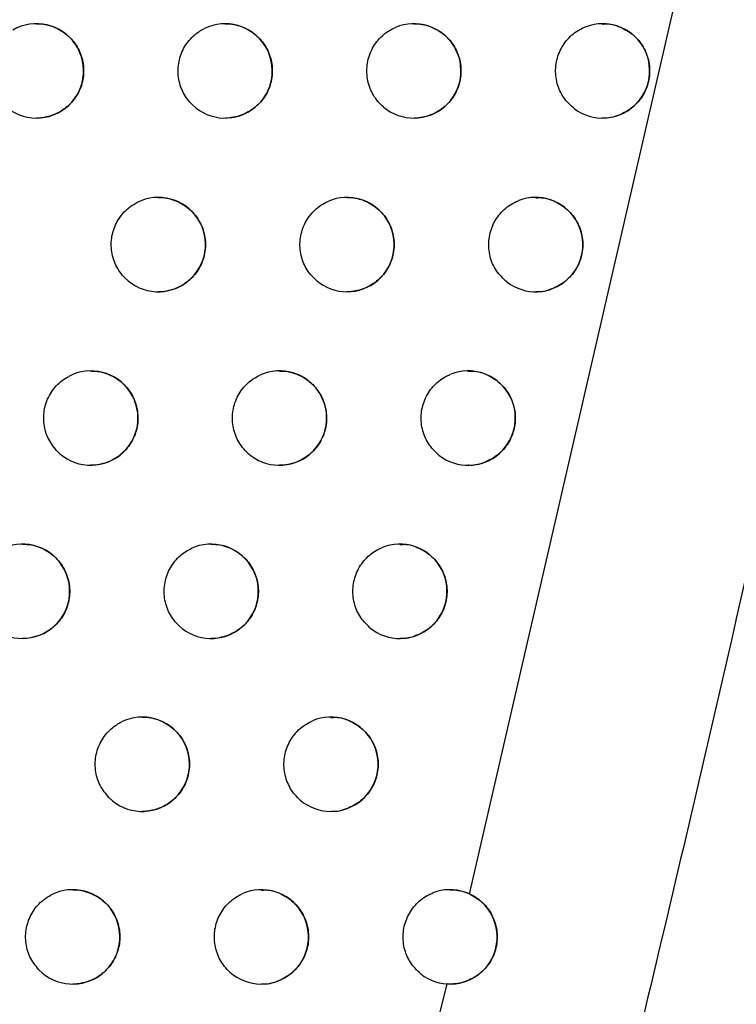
# Model space of a CAD drawing. Header units: millimetres. Extents: x -0.387 to 0.594, y -0.166 to 0.447.
# Tile 6 of 109: x -0.078 to -0.071, y 0.046 to 0.057. Entities that reach past the tile are written whole.
import ezdxf

# ---------------------------------------------------------------- set-up
doc = ezdxf.new("R2010")
doc.units = ezdxf.units.MM
doc.layers.add('FORMAT', color=7, linetype='Continuous')

msp = doc.modelspace()

# ---------------------------------------------------------------- linework, layer by layer
at = {"layer": 'FORMAT', "color": 7, "linetype": 'Continuous', "lineweight": 25}
for p, q in [((-0.073529, 0.047646), (-0.071196, 0.057768)), ((-0.074041, 0.045601), (-0.073766, 0.046693))]:
    msp.add_line(p, q, dxfattribs=at)
for centre, radius, start, end in [((-0.078121, 0.056371), 0.0005000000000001, 221.112174, 120.214297), ((-0.076121, 0.056371), 0.0005, 226.237629, 115.929206), ((-0.074121, 0.056371), 0.0005, 230.307963, 112.775438), ((-0.072121, 0.056371), 0.0005, 233.674343, 110.382383), ((-0.076829, 0.05453), 0.0005, 224.910542, 116.900054), ((-0.074829, 0.05453), 0.0004999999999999, 229.15573, 113.550959), ((-0.072829, 0.05453), 0.0005, 232.646609, 111.016574), ((-0.077545, 0.052691), 0.0005, 223.529223, 117.930637), ((-0.075545, 0.052691), 0.0005000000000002, 227.963691, 114.370659), ((-0.073545, 0.052691), 0.0005, 231.587796, 111.685356), ((-0.078269, 0.050855), 0.0005000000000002, 222.089171, 119.026278), ((-0.076269, 0.050855), 0.0005, 226.729362, 115.237897), ((-0.074269, 0.050855), 0.0005000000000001, 230.496462, 112.391127), ((-0.076999, 0.049022), 0.0005, 225.449801, 116.15674), ((-0.074999, 0.049022), 0.0005000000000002, 229.370807, 113.136801), ((-0.077737, 0.047192), 0.0004999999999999, 224.121277, 117.131169), ((-0.075737, 0.047192), 0.0005, 228.20843, 113.924966), ((-0.073737, 0.047192), 0.0005, 231.606598, 111.466473)]:
    msp.add_arc(centre, radius, start, end, dxfattribs=at)
for points, knots in [([(-0.0642600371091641, 0.0860241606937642), (-0.0643737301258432, 0.0851984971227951), (-0.0649422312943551, 0.0810699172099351), (-0.0664030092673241, 0.0716758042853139), (-0.0684971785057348, 0.060522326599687), (-0.0704996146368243, 0.0513926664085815), (-0.0717188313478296, 0.0461877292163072), (-0.0723611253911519, 0.0435928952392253), (-0.0726822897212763, 0.0422954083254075)], [0, 0, 0, 0, 0.0561085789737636, 0.2805607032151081, 0.6399561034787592, 0.8199377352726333, 0.9099640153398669, 1, 1, 1, 1]), ([(-0.0781205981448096, 0.0568696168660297), (-0.0781036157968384, 0.0568698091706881), (-0.0780586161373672, 0.0568703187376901), (-0.0779859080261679, 0.0568550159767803), (-0.0779060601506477, 0.0568258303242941), (-0.0778316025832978, 0.0567823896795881), (-0.0777661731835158, 0.0567275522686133), (-0.0777105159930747, 0.0566617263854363), (-0.0776674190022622, 0.056588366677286), (-0.0776371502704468, 0.056508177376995), (-0.0776210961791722, 0.0564253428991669), (-0.0776191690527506, 0.0563404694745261), (-0.0776312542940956, 0.0562577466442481), (-0.077657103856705, 0.0561776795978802), (-0.0776953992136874, 0.056103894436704), (-0.0777457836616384, 0.0560369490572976), (-0.0778061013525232, 0.0559796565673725), (-0.0778757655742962, 0.0559328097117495), (-0.0779520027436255, 0.0558978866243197), (-0.078033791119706, 0.0558775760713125), (-0.0780908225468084, 0.0558691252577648), (-0.0781198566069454, 0.0558714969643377), (-0.0781205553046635, 0.0558715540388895)], [0, 0, 0, 0, 0.0326050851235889, 0.0863966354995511, 0.1417401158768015, 0.1956508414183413, 0.2511426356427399, 0.3047226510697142, 0.3598931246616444, 0.4128286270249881, 0.4673376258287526, 0.519616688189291, 0.573433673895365, 0.6253526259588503, 0.6787732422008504, 0.7307862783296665, 0.7842808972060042, 0.8367890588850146, 0.890782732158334, 0.9439616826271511, 0.9986514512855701, 1, 1, 1, 1]), ([(-0.0764663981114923, 0.0560102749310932), (-0.0764852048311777, 0.0560301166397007), (-0.0765233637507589, 0.0560703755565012), (-0.0765666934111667, 0.0561417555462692), (-0.0765986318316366, 0.0562196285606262), (-0.0766168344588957, 0.0563013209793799), (-0.0766213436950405, 0.0563857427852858), (-0.0766118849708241, 0.0564690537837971), (-0.0765885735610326, 0.0565503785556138), (-0.076552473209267, 0.0566259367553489), (-0.0765039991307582, 0.0566950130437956), (-0.0764500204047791, 0.0567493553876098), (-0.076394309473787, 0.0567916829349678), (-0.0763576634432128, 0.0568112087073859), (-0.0763391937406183, 0.0568210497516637)], [0, 0, 0, 0, 0.0857141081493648, 0.1739143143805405, 0.2596282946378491, 0.3478273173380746, 0.4335531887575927, 0.5217646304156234, 0.607498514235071, 0.6957188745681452, 0.7814488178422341, 0.8696657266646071, 0.934311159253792, 1, 1, 1, 1]), ([(-0.0761205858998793, 0.0568695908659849), (-0.0761041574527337, 0.0568698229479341), (-0.0760596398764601, 0.0568704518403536), (-0.0759872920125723, 0.0568553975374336), (-0.0759071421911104, 0.0568263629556), (-0.0758323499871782, 0.0567829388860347), (-0.0757666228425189, 0.0567280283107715), (-0.0757107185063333, 0.0566620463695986), (-0.0756674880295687, 0.0565885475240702), (-0.0756371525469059, 0.0565082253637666), (-0.0756210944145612, 0.0564253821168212), (-0.0756191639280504, 0.0563405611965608), (-0.0756311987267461, 0.0562580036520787), (-0.0756569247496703, 0.0561781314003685), (-0.0756950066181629, 0.0561045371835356), (-0.0757450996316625, 0.0560377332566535), (-0.075805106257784, 0.0559804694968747), (-0.0758744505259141, 0.0559335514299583), (-0.0759504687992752, 0.0558984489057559), (-0.0760321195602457, 0.0558778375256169), (-0.0760896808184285, 0.055869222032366), (-0.0761192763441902, 0.0558715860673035), (-0.076120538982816, 0.0558716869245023)], [0, 0, 0, 0, 0.0315899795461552, 0.0856020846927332, 0.1411711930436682, 0.1953201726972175, 0.251062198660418, 0.3047875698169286, 0.3601170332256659, 0.413036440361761, 0.4675379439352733, 0.5196499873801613, 0.5732995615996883, 0.6249798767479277, 0.6781533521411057, 0.7299609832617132, 0.7832378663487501, 0.8356599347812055, 0.8895565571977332, 0.9428053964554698, 0.9975598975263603, 1, 1, 1, 1]), ([(-0.0744398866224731, 0.0559866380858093), (-0.0744599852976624, 0.0560050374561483), (-0.0745007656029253, 0.0560423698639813), (-0.0745488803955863, 0.0561103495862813), (-0.0745861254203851, 0.0561856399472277), (-0.0746099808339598, 0.0562657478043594), (-0.0746204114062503, 0.0563495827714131), (-0.0746168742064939, 0.0564333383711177), (-0.0745994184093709, 0.0565161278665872), (-0.0745688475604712, 0.056594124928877), (-0.0745254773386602, 0.056666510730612), (-0.0744713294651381, 0.0567299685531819), (-0.0744069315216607, 0.0567837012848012), (-0.0743528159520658, 0.0568155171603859), (-0.0743206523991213, 0.0568295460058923), (-0.0743141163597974, 0.0568323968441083)], [0, 0, 0, 0, 0.0803994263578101, 0.1631308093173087, 0.2435301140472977, 0.3262603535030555, 0.4066712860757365, 0.489413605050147, 0.5698335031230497, 0.6525856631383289, 0.7330035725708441, 0.8157542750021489, 0.8961599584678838, 0.9788983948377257, 1, 1, 1, 1]), ([(-0.0741205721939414, 0.0568695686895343), (-0.074104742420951, 0.0568698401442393), (-0.0740607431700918, 0.0568705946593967), (-0.0739887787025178, 0.0568558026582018), (-0.0739082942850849, 0.0568269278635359), (-0.0738331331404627, 0.0567835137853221), (-0.07376708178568, 0.0567285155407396), (-0.0737109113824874, 0.0566623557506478), (-0.0736675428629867, 0.0565887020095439), (-0.073637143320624, 0.0565082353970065), (-0.073621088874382, 0.0564253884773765), (-0.0736191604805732, 0.0563406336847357), (-0.0736311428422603, 0.056258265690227), (-0.0736567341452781, 0.0561786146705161), (-0.0736945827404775, 0.0561052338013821), (-0.0737443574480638, 0.0560385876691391), (-0.0738040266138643, 0.0559813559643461), (-0.0738730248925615, 0.0559343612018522), (-0.0739488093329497, 0.0558990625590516), (-0.0740303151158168, 0.0558781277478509), (-0.0740884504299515, 0.0558693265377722), (-0.0741186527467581, 0.0558716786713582), (-0.0741205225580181, 0.0558718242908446)], [0, 0, 0, 0, 0.0304909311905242, 0.0847503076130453, 0.1405725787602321, 0.1949850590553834, 0.2510041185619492, 0.3048857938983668, 0.3603867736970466, 0.4132813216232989, 0.4677672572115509, 0.519689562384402, 0.5731485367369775, 0.624565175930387, 0.6774653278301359, 0.7290503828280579, 0.7820911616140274, 0.8344238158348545, 0.8882192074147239, 0.9415501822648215, 0.9963813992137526, 1, 1, 1, 1]), ([(-0.0724167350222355, 0.0559685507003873), (-0.0724578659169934, 0.0560055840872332), (-0.0725401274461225, 0.0560796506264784), (-0.0726087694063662, 0.0562360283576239), (-0.0726258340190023, 0.0564045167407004), (-0.0725864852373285, 0.0565704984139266), (-0.0724957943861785, 0.0567133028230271), (-0.072389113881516, 0.0568000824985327), (-0.0723166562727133, 0.0568307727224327), (-0.0722946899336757, 0.0568400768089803)], [0, 0, 0, 0, 0.1553784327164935, 0.3107558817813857, 0.4661563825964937, 0.6215766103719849, 0.7769959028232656, 0.9323937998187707, 1, 1, 1, 1]), ([(-0.0721201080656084, 0.0568657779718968), (-0.072105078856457, 0.056867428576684), (-0.0720330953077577, 0.0568753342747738), (-0.0719054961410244, 0.0568310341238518), (-0.0717620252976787, 0.0567348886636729), (-0.0716608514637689, 0.0565917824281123), (-0.0716139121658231, 0.0564260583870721), (-0.0716244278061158, 0.0562563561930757), (-0.0716888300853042, 0.0561017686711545), (-0.0717997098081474, 0.0559750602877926), (-0.0719456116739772, 0.0558968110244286), (-0.0720602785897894, 0.055862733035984), (-0.0721178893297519, 0.0558722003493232), (-0.0721203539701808, 0.0558726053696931)], [0, 0, 0, 0, 0.0292005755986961, 0.139858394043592, 0.2508904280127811, 0.3606214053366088, 0.467940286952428, 0.5729004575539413, 0.6766485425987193, 0.7808114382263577, 0.8867775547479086, 0.9951562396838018, 1, 1, 1, 1]), ([(-0.0768293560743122, 0.055027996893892), (-0.0768127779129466, 0.0550282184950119), (-0.0767681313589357, 0.0550288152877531), (-0.0766956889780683, 0.055013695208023), (-0.0766156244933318, 0.0549846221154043), (-0.0765409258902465, 0.0549411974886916), (-0.0764752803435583, 0.0548863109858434), (-0.0764194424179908, 0.0548203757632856), (-0.0763762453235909, 0.0547469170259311), (-0.0763459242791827, 0.0546666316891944), (-0.0763298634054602, 0.0545837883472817), (-0.0763279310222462, 0.0544989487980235), (-0.0763399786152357, 0.0544163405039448), (-0.0763657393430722, 0.0543364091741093), (-0.0764038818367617, 0.0542627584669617), (-0.0764540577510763, 0.0541959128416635), (-0.0765141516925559, 0.0541386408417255), (-0.0765835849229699, 0.0540917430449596), (-0.0766596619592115, 0.0540566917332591), (-0.0767413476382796, 0.054036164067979), (-0.0767987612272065, 0.0540275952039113), (-0.0768282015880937, 0.0540299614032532), (-0.0768293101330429, 0.0540300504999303)], [0, 0, 0, 0, 0.0318639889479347, 0.0858127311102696, 0.141316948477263, 0.1953987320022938, 0.2510700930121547, 0.3047560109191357, 0.360042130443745, 0.4129689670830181, 0.4674755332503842, 0.5196377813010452, 0.5733378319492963, 0.6250872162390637, 0.6783323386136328, 0.7301973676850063, 0.7835352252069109, 0.8359789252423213, 0.8899002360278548, 0.9431258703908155, 0.9978584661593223, 1, 1, 1, 1]), ([(-0.0748293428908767, 0.0550279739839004), (-0.0748133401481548, 0.0550282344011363), (-0.0747691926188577, 0.0550289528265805), (-0.0746971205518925, 0.0550140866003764), (-0.0746167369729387, 0.0549851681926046), (-0.0745416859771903, 0.0549417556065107), (-0.0744757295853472, 0.054886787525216), (-0.0744196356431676, 0.0548206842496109), (-0.0743763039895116, 0.0547470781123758), (-0.0743459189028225, 0.0546666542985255), (-0.0743298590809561, 0.0545838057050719), (-0.0743279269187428, 0.054499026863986), (-0.0743399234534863, 0.0544165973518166), (-0.0743655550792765, 0.0543368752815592), (-0.0744034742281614, 0.054263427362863), (-0.0744533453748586, 0.0541967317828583), (-0.0745131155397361, 0.054139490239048), (-0.0745822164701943, 0.0540925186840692), (-0.0746580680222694, 0.0540572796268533), (-0.0747396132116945, 0.054036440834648), (-0.0747975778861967, 0.0540276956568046), (-0.0748276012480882, 0.0540300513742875), (-0.0748292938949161, 0.054030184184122)], [0, 0, 0, 0, 0.0308081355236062, 0.0849918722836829, 0.1407366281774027, 0.1950698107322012, 0.2510054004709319, 0.3048417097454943, 0.360292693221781, 0.4131978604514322, 0.4676916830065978, 0.5196744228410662, 0.5731942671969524, 0.6246921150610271, 0.6776765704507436, 0.7293279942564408, 0.7824393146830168, 0.8347960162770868, 0.8886189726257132, 0.9419214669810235, 0.99672566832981, 1, 1, 1, 1]), ([(-0.0728288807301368, 0.0550241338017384), (-0.0728136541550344, 0.0550257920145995), (-0.0727415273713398, 0.0550336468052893), (-0.0726139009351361, 0.0549892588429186), (-0.07247065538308, 0.0548931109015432), (-0.0723696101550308, 0.0547501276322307), (-0.0723226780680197, 0.0545844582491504), (-0.0723331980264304, 0.0544146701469), (-0.0723977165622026, 0.0542599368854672), (-0.0725088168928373, 0.0541331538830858), (-0.0726549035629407, 0.054055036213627), (-0.0727694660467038, 0.054021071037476), (-0.0728268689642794, 0.0540305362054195), (-0.0728291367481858, 0.054030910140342)], [0, 0, 0, 0, 0.0295637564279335, 0.140040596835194, 0.2508829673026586, 0.360506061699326, 0.4678513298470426, 0.5729556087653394, 0.6768951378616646, 0.7812131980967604, 0.8872347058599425, 0.9955450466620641, 1, 1, 1, 1]), ([(-0.0771834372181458, 0.0541767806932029), (-0.0772017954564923, 0.0541970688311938), (-0.0772390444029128, 0.0542382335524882), (-0.0772807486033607, 0.0543106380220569), (-0.0773109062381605, 0.0543892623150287), (-0.077327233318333, 0.0544713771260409), (-0.0773297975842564, 0.0545558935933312), (-0.0773184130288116, 0.0546389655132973), (-0.0772932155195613, 0.0547197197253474), (-0.0772553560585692, 0.054794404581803), (-0.0772052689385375, 0.0548623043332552), (-0.0771523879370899, 0.0549130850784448), (-0.0771015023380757, 0.054950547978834), (-0.0770709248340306, 0.0549672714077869), (-0.0770555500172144, 0.0549756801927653)], [0, 0, 0, 0, 0.0875515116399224, 0.1776424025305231, 0.2651937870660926, 0.3552835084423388, 0.4428465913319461, 0.5329485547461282, 0.6205190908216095, 0.7106294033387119, 0.7981953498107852, 0.8883015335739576, 0.9438363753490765, 1, 1, 1, 1]), ([(-0.0751563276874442, 0.0541515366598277), (-0.0751760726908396, 0.0541703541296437), (-0.0752161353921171, 0.0542085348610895), (-0.0752629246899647, 0.0542775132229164), (-0.0752986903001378, 0.0543535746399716), (-0.0753209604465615, 0.0544341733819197), (-0.0753297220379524, 0.0545182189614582), (-0.0753245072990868, 0.0546018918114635), (-0.0753053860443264, 0.0546843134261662), (-0.075273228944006, 0.0547616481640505), (-0.0752284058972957, 0.0548331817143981), (-0.0751723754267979, 0.0548958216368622), (-0.0751058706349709, 0.0549498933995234), (-0.075054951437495, 0.0549752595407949), (-0.0750291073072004, 0.0549881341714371)], [0, 0, 0, 0, 0.0817576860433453, 0.165886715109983, 0.2476442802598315, 0.3317721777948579, 0.4135412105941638, 0.497681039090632, 0.5794586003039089, 0.6636078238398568, 0.7453829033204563, 0.829530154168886, 0.9134777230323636, 1, 1, 1, 1]), ([(-0.0731326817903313, 0.0541323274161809), (-0.073173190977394, 0.0541701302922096), (-0.0732542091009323, 0.0542457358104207), (-0.0733201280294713, 0.0544033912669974), (-0.0733342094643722, 0.0545721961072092), (-0.073291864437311, 0.0547374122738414), (-0.0731985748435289, 0.0548785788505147), (-0.0730941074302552, 0.0549600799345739), (-0.0730261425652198, 0.0549890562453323), (-0.0730086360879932, 0.0549965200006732)], [0, 0, 0, 0, 0.1575365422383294, 0.3150721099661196, 0.4726304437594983, 0.6302077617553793, 0.7877833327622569, 0.9453369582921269, 1, 1, 1, 1]), ([(-0.0779078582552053, 0.0523466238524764), (-0.0779421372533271, 0.052390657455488), (-0.0780106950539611, 0.052478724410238), (-0.0780512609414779, 0.0526453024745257), (-0.0780386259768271, 0.0528145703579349), (-0.0779702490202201, 0.0529701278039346), (-0.0778749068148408, 0.0530757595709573), (-0.0778034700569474, 0.0531184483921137), (-0.0777795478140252, 0.0531327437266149)], [0, 0, 0, 0, 0.1816856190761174, 0.3633702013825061, 0.5450782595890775, 0.7268007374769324, 0.9085129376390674, 1, 1, 1, 1]), ([(-0.0775453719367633, 0.0531892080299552), (-0.0775286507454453, 0.0531894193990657), (-0.0774838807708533, 0.0531899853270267), (-0.077411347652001, 0.0531748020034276), (-0.0773313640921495, 0.0531456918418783), (-0.0772567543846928, 0.0531022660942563), (-0.0771911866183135, 0.0530474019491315), (-0.0771354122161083, 0.0529815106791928), (-0.0770922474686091, 0.0529080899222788), (-0.0770619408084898, 0.0528278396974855), (-0.0770458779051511, 0.0527449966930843), (-0.0770439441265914, 0.0526601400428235), (-0.077056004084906, 0.0525774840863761), (-0.0770817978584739, 0.0524974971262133), (-0.0771199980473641, 0.0524237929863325), (-0.0771702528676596, 0.0523569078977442), (-0.0772304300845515, 0.0522996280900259), (-0.0772999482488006, 0.0522527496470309), (-0.0773760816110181, 0.0522177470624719), (-0.0774578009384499, 0.0521972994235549), (-0.0775150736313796, 0.0521887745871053), (-0.0775443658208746, 0.0521911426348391), (-0.0775453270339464, 0.0521912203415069)], [0, 0, 0, 0, 0.0321256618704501, 0.0860145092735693, 0.1414574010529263, 0.1954754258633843, 0.2510797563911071, 0.3047279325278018, 0.3599726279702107, 0.4129060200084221, 0.4674168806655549, 0.5196264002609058, 0.5733739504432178, 0.6251888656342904, 0.6785019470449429, 0.7304217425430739, 0.7838177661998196, 0.8362823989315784, 0.8902275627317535, 0.9434315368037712, 0.9981437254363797, 1, 1, 1, 1]), ([(-0.0758801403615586, 0.0523196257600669), (-0.0758995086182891, 0.0523388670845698), (-0.0759388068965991, 0.0523779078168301), (-0.0759841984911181, 0.0524478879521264), (-0.0760184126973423, 0.052524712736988), (-0.0760390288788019, 0.052605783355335), (-0.0760460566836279, 0.0526900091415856), (-0.0760391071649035, 0.0527735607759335), (-0.0760182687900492, 0.0528555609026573), (-0.075984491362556, 0.0529321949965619), (-0.0759381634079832, 0.0530027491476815), (-0.0758827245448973, 0.0530621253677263), (-0.0758201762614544, 0.0531115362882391), (-0.0757746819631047, 0.0531347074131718), (-0.0757516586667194, 0.0531464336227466)], [0, 0, 0, 0, 0.0832170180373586, 0.1688476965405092, 0.2520645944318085, 0.3376941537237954, 0.4209223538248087, 0.5065636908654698, 0.5897999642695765, 0.675450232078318, 0.7586835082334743, 0.8443312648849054, 0.9212207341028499, 1, 1, 1, 1]), ([(-0.075545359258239, 0.0531891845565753), (-0.0755291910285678, 0.0531894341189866), (-0.0754849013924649, 0.0531901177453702), (-0.0754127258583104, 0.053175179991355), (-0.075332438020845, 0.0531462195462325), (-0.0752574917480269, 0.0531028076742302), (-0.0751916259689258, 0.0530478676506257), (-0.075135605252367, 0.0529818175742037), (-0.0750923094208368, 0.0529082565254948), (-0.0750619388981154, 0.0528278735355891), (-0.0750458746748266, 0.0527450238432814), (-0.0750439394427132, 0.0526602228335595), (-0.0750559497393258, 0.0525777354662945), (-0.0750816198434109, 0.0524979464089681), (-0.0751196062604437, 0.0524244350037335), (-0.0751695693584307, 0.0523576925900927), (-0.075229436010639, 0.0523004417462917), (-0.0752986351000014, 0.0522534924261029), (-0.0753745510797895, 0.0522183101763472), (-0.0754561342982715, 0.0521975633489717), (-0.0755139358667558, 0.0521888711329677), (-0.0755437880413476, 0.0521912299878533), (-0.0755453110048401, 0.0521913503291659)], [0, 0, 0, 0, 0.03111144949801, 0.0852236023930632, 0.1408950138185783, 0.1951528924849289, 0.2510092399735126, 0.3048021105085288, 0.3602052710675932, 0.4131199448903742, 0.4676206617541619, 0.5196603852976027, 0.5732375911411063, 0.6248125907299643, 0.6778771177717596, 0.7295919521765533, 0.7827706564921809, 0.8351506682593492, 0.889000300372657, 0.94227614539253, 0.9970551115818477, 1, 1, 1, 1]), ([(-0.0738559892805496, 0.052299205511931), (-0.0738958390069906, 0.0523377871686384), (-0.0739755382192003, 0.0524149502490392), (-0.0740386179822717, 0.0525738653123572), (-0.0740496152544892, 0.0527429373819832), (-0.0740041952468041, 0.0529073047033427), (-0.0739082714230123, 0.0530467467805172), (-0.073806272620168, 0.0531228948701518), (-0.0737429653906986, 0.0531500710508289), (-0.0737300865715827, 0.0531555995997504)], [0, 0, 0, 0, 0.1598436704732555, 0.3196863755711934, 0.4795515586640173, 0.6394349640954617, 0.7993157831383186, 0.9591740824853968, 0.9999999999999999, 0.9999999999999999, 0.9999999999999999, 0.9999999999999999]), ([(-0.0735448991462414, 0.0531852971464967), (-0.0735294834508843, 0.0531869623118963), (-0.0734572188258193, 0.0531947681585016), (-0.0733295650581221, 0.0531502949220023), (-0.0731865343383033, 0.0530541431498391), (-0.0730856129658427, 0.0529112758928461), (-0.0730386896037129, 0.0527456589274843), (-0.0730492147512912, 0.0525757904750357), (-0.07311384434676, 0.0524209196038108), (-0.0732251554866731, 0.0522940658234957), (-0.0733714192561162, 0.052216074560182), (-0.0734858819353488, 0.0521822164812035), (-0.0735430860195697, 0.0521916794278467), (-0.0735451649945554, 0.0521920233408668)], [0, 0, 0, 0, 0.0299114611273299, 0.1402168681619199, 0.2508790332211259, 0.3603987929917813, 0.4677677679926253, 0.5730080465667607, 0.6771296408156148, 0.7815961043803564, 0.8876713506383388, 0.9959176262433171, 1, 1, 1, 1]), ([(-0.0782686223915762, 0.0513532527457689), (-0.0782517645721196, 0.0513534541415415), (-0.078206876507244, 0.0513539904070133), (-0.0781342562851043, 0.0513387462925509), (-0.0780543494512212, 0.0513096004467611), (-0.077979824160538, 0.0512661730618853), (-0.0779143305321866, 0.0512113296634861), (-0.0778586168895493, 0.051145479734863), (-0.0778154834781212, 0.0510720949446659), (-0.0777851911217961, 0.0509918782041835), (-0.0777691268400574, 0.0509090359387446), (-0.0777671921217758, 0.050824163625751), (-0.077779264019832, 0.0507414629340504), (-0.0778050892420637, 0.0506614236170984), (-0.0778433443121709, 0.0505876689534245), (-0.0778936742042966, 0.0505207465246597), (-0.0779539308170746, 0.0504634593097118), (-0.0780235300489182, 0.0504165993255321), (-0.078099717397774, 0.0503816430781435), (-0.0781814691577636, 0.0503612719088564), (-0.0782386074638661, 0.0503527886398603), (-0.0782677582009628, 0.0503551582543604), (-0.0782685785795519, 0.0503552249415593)], [0, 0, 0, 0, 0.0323755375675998, 0.0862077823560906, 0.141592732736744, 0.1955502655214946, 0.2510910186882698, 0.3047030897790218, 0.3599081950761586, 0.4128473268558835, 0.4673617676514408, 0.5196157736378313, 0.5734079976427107, 0.6252850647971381, 0.678662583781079, 0.7306346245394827, 0.7840861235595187, 0.8365710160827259, 0.8905392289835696, 0.9437230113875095, 0.9984162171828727, 0.9999999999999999, 0.9999999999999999, 0.9999999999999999, 0.9999999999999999]), ([(-0.0762686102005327, 0.0513532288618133), (-0.0762522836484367, 0.0513534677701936), (-0.0762078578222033, 0.0513541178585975), (-0.0761355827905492, 0.0513391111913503), (-0.076055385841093, 0.0513101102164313), (-0.0759805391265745, 0.0512666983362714), (-0.075914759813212, 0.0512117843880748), (-0.0758588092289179, 0.0511457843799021), (-0.0758155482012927, 0.0510722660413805), (-0.0757851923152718, 0.050991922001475), (-0.0757691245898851, 0.0509090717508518), (-0.0757671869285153, 0.0508242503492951), (-0.0757792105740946, 0.050741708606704), (-0.075804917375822, 0.0506618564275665), (-0.0758429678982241, 0.050588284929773), (-0.0758930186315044, 0.0505214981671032), (-0.0759529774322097, 0.0504642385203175), (-0.0760222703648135, 0.0504173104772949), (-0.07609824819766, 0.0503821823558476), (-0.0761798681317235, 0.0503615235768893), (-0.0762375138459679, 0.0503528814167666), (-0.0762672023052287, 0.050355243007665), (-0.0762685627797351, 0.0503553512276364)], [0, 0, 0, 0, 0.0314014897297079, 0.0854459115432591, 0.1410479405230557, 0.1952343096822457, 0.2510154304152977, 0.3047667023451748, 0.3601241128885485, 0.4130472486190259, 0.4675539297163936, 0.5196473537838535, 0.5732785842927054, 0.6249268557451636, 0.6780674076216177, 0.7298428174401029, 0.7830858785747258, 0.8354884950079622, 0.8893639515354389, 0.9426148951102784, 0.9973703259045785, 1, 1, 1, 1]), ([(-0.0742681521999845, 0.0513492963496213), (-0.0742525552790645, 0.051350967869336), (-0.0741801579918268, 0.0513587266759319), (-0.0740524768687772, 0.0513141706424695), (-0.0739096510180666, 0.0512180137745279), (-0.0738088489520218, 0.0510752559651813), (-0.0737619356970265, 0.0509096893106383), (-0.0737724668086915, 0.0507397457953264), (-0.0738372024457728, 0.0505847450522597), (-0.0739487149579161, 0.0504578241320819), (-0.0740951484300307, 0.0503799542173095), (-0.0742095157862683, 0.0503461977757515), (-0.0742665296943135, 0.050355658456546), (-0.0742684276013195, 0.0503559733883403)], [0, 0, 0, 0, 0.0302443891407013, 0.1403874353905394, 0.2508783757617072, 0.3602991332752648, 0.4676892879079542, 0.5730578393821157, 0.6773525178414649, 0.7819609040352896, 0.8880883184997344, 0.9962746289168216, 1, 1, 1, 1]), ([(-0.076611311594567, 0.0504909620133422), (-0.0766302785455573, 0.0505106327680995), (-0.0766687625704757, 0.0505505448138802), (-0.0767126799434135, 0.0506215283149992), (-0.0767452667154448, 0.0506991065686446), (-0.0767641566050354, 0.0507806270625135), (-0.0767693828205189, 0.0508649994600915), (-0.076760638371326, 0.0509483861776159), (-0.0767380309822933, 0.0510299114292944), (-0.0767025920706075, 0.0511057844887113), (-0.0766547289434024, 0.0511752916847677), (-0.0766000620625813, 0.051231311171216), (-0.0765417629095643, 0.0512760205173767), (-0.0765018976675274, 0.0512968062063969), (-0.0764817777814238, 0.0513072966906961)], [0, 0, 0, 0, 0.0847977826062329, 0.17205506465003, 0.2568527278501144, 0.3441089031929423, 0.4289176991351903, 0.5161854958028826, 0.6010018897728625, 0.6882781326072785, 0.7730909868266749, 0.8603641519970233, 0.9295261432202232, 0.9999999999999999, 0.9999999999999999, 0.9999999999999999, 0.9999999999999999]), ([(-0.0745866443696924, 0.0504692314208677), (-0.0746257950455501, 0.0505086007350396), (-0.074704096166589, 0.0505873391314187), (-0.0747642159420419, 0.0507474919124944), (-0.0747720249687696, 0.050916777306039), (-0.0747234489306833, 0.0510802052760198), (-0.0746248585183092, 0.0512178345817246), (-0.0745255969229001, 0.0512885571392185), (-0.0744671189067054, 0.0513138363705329), (-0.0744590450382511, 0.0513173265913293)], [0, 0, 0, 0, 0.1623152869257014, 0.3246296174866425, 0.4869661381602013, 0.6493200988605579, 0.8116705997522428, 0.973997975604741, 1, 1, 1, 1]), ([(-0.0773498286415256, 0.0486656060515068), (-0.0773855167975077, 0.0487084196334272), (-0.0774568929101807, 0.0487940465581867), (-0.0775029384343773, 0.0489590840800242), (-0.0774959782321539, 0.0491286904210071), (-0.0774328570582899, 0.0492863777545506), (-0.0773342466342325, 0.0494040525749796), (-0.0772528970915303, 0.0494513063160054), (-0.0772194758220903, 0.0494707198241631)], [0, 0, 0, 0, 0.1755027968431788, 0.35100461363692, 0.5265287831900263, 0.7020678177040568, 0.8775989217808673, 1, 1, 1, 1]), ([(-0.0769990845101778, 0.0495201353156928), (-0.076982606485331, 0.0495203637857), (-0.0769380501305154, 0.0495209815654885), (-0.0768656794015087, 0.0495059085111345), (-0.076785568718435, 0.0494768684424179), (-0.0767108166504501, 0.0494334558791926), (-0.0766451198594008, 0.0493785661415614), (-0.0765892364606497, 0.0493126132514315), (-0.0765460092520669, 0.049239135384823), (-0.0765156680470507, 0.0491588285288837), (-0.0764995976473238, 0.0490759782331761), (-0.0764976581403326, 0.0489911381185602), (-0.0765096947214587, 0.048908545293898), (-0.076535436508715, 0.0488286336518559), (-0.0765735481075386, 0.048755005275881), (-0.0766236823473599, 0.0486881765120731), (-0.0766837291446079, 0.048630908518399), (-0.076753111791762, 0.0485840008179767), (-0.0768291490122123, 0.0485489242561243), (-0.0769108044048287, 0.0485283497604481), (-0.0769683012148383, 0.048519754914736), (-0.0769978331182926, 0.0485221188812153), (-0.0769990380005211, 0.0485222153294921)], [0, 0, 0, 0, 0.0316788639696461, 0.0856592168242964, 0.1411956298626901, 0.1953140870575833, 0.2510237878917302, 0.3047352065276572, 0.3600488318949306, 0.412979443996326, 0.4674912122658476, 0.5196352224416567, 0.5733173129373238, 0.6250351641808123, 0.6782478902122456, 0.7300811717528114, 0.7833857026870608, 0.8358102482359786, 0.8897107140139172, 0.9429384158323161, 0.9976719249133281, 1, 1, 1, 1]), ([(-0.0753246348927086, 0.0486424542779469), (-0.0753444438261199, 0.0486611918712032), (-0.0753846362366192, 0.048699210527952), (-0.07543166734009, 0.0487679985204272), (-0.0754677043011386, 0.0488439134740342), (-0.0754902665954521, 0.0489244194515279), (-0.0754993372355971, 0.0490084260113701), (-0.0754944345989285, 0.0490921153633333), (-0.0754756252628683, 0.0491746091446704), (-0.0754437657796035, 0.0492520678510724), (-0.0753992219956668, 0.0493237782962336), (-0.0753428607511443, 0.0493872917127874), (-0.0752749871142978, 0.0494426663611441), (-0.0752222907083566, 0.0494685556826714), (-0.075195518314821, 0.0494817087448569)], [0, 0, 0, 0, 0.0813118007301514, 0.1649819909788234, 0.2462936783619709, 0.3299628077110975, 0.4112852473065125, 0.4949655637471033, 0.5762959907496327, 0.6599851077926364, 0.7413131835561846, 0.8250004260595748, 0.9110915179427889, 1, 1, 1, 1]), ([(-0.0749986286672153, 0.0495161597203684), (-0.0749828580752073, 0.0495178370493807), (-0.0749103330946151, 0.049525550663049), (-0.074782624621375, 0.0494809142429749), (-0.0746399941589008, 0.049384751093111), (-0.0745393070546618, 0.0492420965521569), (-0.074492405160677, 0.0490765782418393), (-0.074502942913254, 0.0489065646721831), (-0.0745677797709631, 0.0487514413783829), (-0.0746794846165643, 0.0486244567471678), (-0.0748260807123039, 0.0485467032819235), (-0.0749403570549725, 0.0485130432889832), (-0.0749971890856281, 0.0485225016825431), (-0.0749989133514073, 0.0485227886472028)], [0, 0, 0, 0, 0.0305632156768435, 0.1405525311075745, 0.2508807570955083, 0.360206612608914, 0.4676155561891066, 0.573105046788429, 0.6775642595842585, 0.7823083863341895, 0.8884864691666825, 0.9966167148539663, 1, 1, 1, 1]), ([(-0.0780956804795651, 0.0468436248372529), (-0.0781303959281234, 0.0468872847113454), (-0.0781998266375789, 0.0469746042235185), (-0.0782420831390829, 0.0471407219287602), (-0.0782311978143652, 0.047310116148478), (-0.0781644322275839, 0.0474663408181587), (-0.0780675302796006, 0.0475762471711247), (-0.0779922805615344, 0.047620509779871), (-0.0779647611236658, 0.04763669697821)], [0, 0, 0, 0, 0.1793048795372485, 0.3586087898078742, 0.5379346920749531, 0.7172743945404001, 0.8966049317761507, 1, 1, 1, 1]), ([(-0.0777367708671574, 0.0476899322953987), (-0.0777201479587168, 0.0476901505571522), (-0.077675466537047, 0.0476907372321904), (-0.0776030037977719, 0.0476756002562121), (-0.0775229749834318, 0.0476465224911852), (-0.0774483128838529, 0.0476031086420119), (-0.0773826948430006, 0.0475482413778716), (-0.0773268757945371, 0.0474823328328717), (-0.077283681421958, 0.0474088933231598), (-0.0772533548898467, 0.0473286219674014), (-0.0772372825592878, 0.0472457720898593), (-0.0772353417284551, 0.0471609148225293), (-0.0772473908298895, 0.0470782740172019), (-0.0772731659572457, 0.0469983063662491), (-0.0773113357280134, 0.0469246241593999), (-0.077361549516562, 0.0468577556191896), (-0.077421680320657, 0.0468004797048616), (-0.0774911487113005, 0.0467535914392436), (-0.0775672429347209, 0.0467185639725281), (-0.0776489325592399, 0.0466980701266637), (-0.0777062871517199, 0.0466895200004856), (-0.0777356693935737, 0.0466918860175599), (-0.0777367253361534, 0.0466919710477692)], [0, 0, 0, 0, 0.0319440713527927, 0.0858638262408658, 0.1413381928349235, 0.1953921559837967, 0.2510340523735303, 0.3047072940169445, 0.3599790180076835, 0.4129162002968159, 0.4674322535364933, 0.5196239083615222, 0.5733538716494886, 0.625137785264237, 0.6784190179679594, 0.7303075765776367, 0.7836708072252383, 0.8361166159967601, 0.8900412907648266, 0.943247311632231, 0.9979604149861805, 1, 1, 1, 1]), ([(-0.0760699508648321, 0.0468189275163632), (-0.0760893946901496, 0.0468380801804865), (-0.0761288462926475, 0.0468769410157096), (-0.0761745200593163, 0.0469467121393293), (-0.0762090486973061, 0.0470233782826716), (-0.0762300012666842, 0.0471043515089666), (-0.0762373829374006, 0.0471885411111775), (-0.0762307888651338, 0.0472721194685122), (-0.0762103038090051, 0.0473542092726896), (-0.0761768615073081, 0.0474309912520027), (-0.0761308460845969, 0.0475017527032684), (-0.0760750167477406, 0.0475620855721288), (-0.0760109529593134, 0.0476128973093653), (-0.0759635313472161, 0.0476366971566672), (-0.0759395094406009, 0.0476487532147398)], [0, 0, 0, 0, 0.0827105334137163, 0.1678200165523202, 0.2505304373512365, 0.3356388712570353, 0.4183598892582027, 0.5034793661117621, 0.5862079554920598, 0.671335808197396, 0.754061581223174, 0.8391870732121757, 0.9185385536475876, 1, 1, 1, 1]), ([(-0.0757363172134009, 0.0476859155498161), (-0.0757203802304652, 0.0476875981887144), (-0.0756477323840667, 0.0476952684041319), (-0.0755199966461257, 0.0476505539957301), (-0.0753775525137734, 0.0475543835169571), (-0.0752769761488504, 0.0474118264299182), (-0.0752300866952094, 0.047246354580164), (-0.0752406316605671, 0.0470762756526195), (-0.0753055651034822, 0.0469210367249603), (-0.0754174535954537, 0.0467939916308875), (-0.0755642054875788, 0.0467163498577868), (-0.0756783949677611, 0.046682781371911), (-0.0757350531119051, 0.0466922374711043), (-0.0757366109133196, 0.0466924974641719)], [0, 0, 0, 0, 0.0308684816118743, 0.1407122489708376, 0.2508858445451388, 0.3601207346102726, 0.4675462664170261, 0.5731497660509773, 0.6777653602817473, 0.782639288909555, 0.8888665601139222, 0.9969444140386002, 0.9999999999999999, 0.9999999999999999, 0.9999999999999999, 0.9999999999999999]), ([(-0.0740472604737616, 0.0467998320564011), (-0.0740871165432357, 0.0468383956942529), (-0.0741668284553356, 0.0469155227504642), (-0.074229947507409, 0.0470744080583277), (-0.0742409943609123, 0.0472434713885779), (-0.0741956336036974, 0.0474078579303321), (-0.0740997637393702, 0.0475473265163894), (-0.0739972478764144, 0.0476239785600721), (-0.07393323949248, 0.0476512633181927), (-0.0739197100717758, 0.0476570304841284)], [0, 0, 0, 0, 0.1595228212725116, 0.3190447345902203, 0.4785877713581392, 0.6381477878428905, 0.7977051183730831, 0.9572410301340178, 1, 1, 1, 1]), ([(-0.0735288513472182, 0.0476464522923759), (-0.0734835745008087, 0.0476206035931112), (-0.073393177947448, 0.0475689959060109), (-0.0732934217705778, 0.0474402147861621), (-0.0732360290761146, 0.0472856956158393), (-0.0732328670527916, 0.047115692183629), (-0.0732863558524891, 0.0469533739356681), (-0.0733905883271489, 0.0468177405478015), (-0.0735333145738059, 0.0467248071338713), (-0.0736668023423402, 0.0466907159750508), (-0.0737440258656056, 0.046692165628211), (-0.0737661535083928, 0.0466925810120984)], [0, 0, 0, 0, 0.1129984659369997, 0.2256047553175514, 0.3445462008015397, 0.4660769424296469, 0.5875905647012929, 0.7087497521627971, 0.8301490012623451, 0.9513308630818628, 1, 1, 1, 1]), ([(-0.0737367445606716, 0.0476898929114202), (-0.0737212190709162, 0.0476901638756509), (-0.0736781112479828, 0.0476909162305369), (-0.0736072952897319, 0.0476773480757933), (-0.0735552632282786, 0.0476568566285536), (-0.0735288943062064, 0.0476464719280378)], [0, 0, 0, 0, 0.2172955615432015, 0.6033393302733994, 1, 1, 1, 1])]:
    msp.add_open_spline(points, degree=3, knots=knots, dxfattribs=at)

doc.saveas('drawing.dxf')
